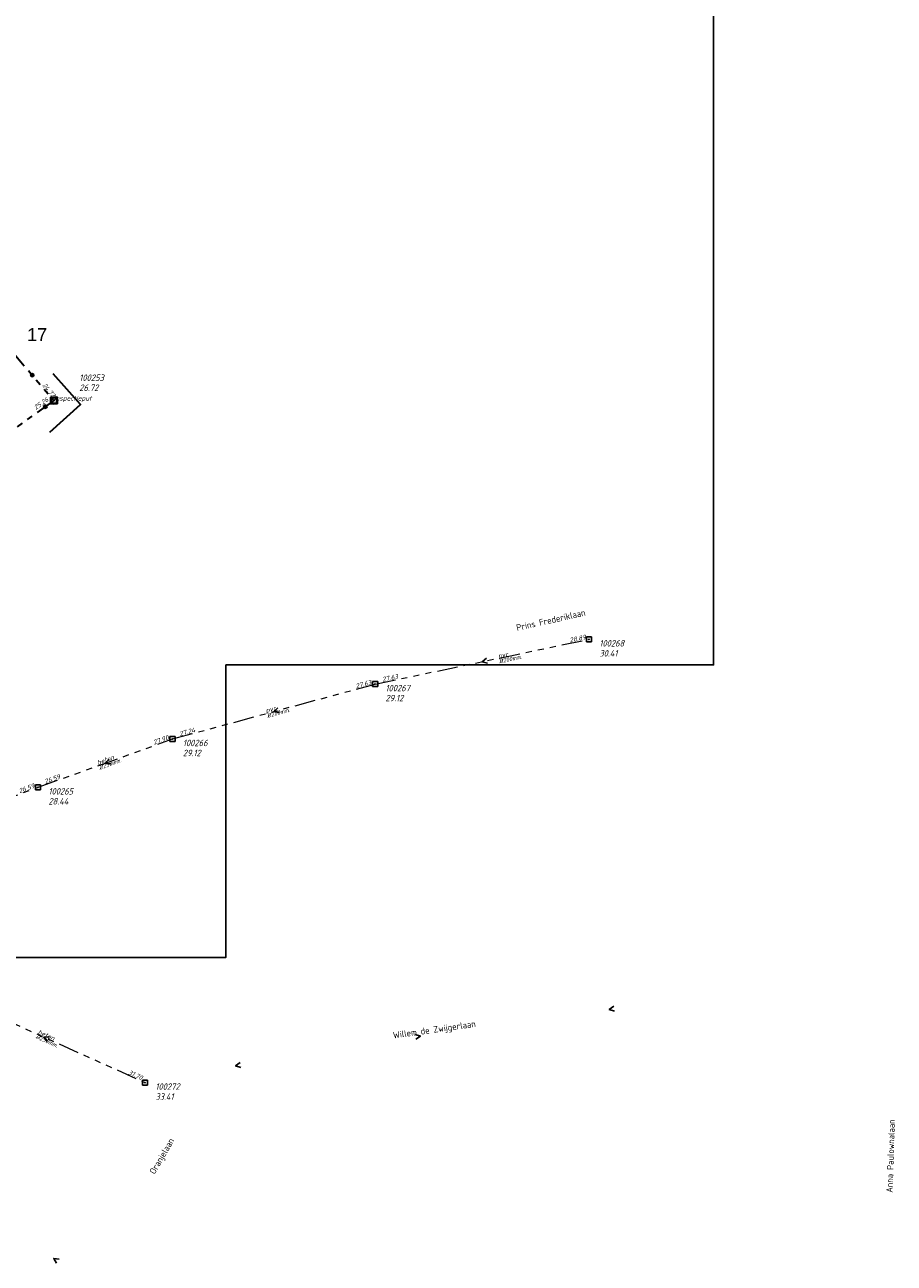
# Model space of a CAD drawing. Header units: metres. Extents: x 152202 to 157341, y 461610 to 468701.
# Tile 14 of 238: x 153228 to 153481, y 461919 to 462279. Entities that reach past the tile are written whole.
import ezdxf
from ezdxf.enums import TextEntityAlignment as Align

# ---------------------------------------------------------------- set-up
doc = ezdxf.new("R2010")
doc.units = ezdxf.units.M
doc.header["$PDMODE"] = 64
doc.header["$PDSIZE"] = 1.5
doc.linetypes.add('RI-GWA', pattern=[18.45, 6, -1.8, 1.75, -1.8, 1.75, -1.8, 1.75, -1.8])
doc.layers.get('0').update_dxf_attribs({"linetype": 'CONTINUOUS'})
doc.layers.get('DEFPOINTS').update_dxf_attribs({"linetype": 'CONTINUOUS'})
for name, color, linetype, lineweight in [('B-OI-RI-GWA-MATERIAAL-T18', 10, 'CONTINUOUS', 18), ('B-OI-RI-GWA-PUTDEKSELHOOGTE-T25', 10, 'CONTINUOUS', 25), ('B-OI-RI-GWA_BOB-T18', 10, 'CONTINUOUS', 18), ('B-OI-RI-GWA_DIAMETER-T18', 10, 'CONTINUOUS', 18), ('B-OI-RI-GWA_PUTNUMMER-T18', 10, 'CONTINUOUS', 18), ('B-OI-RI-GWA_RIOOLPUT-S', 10, 'CONTINUOUS', 25), ('B-OI-RI-GWA_TRANSPORTLEIDING-G', 10, 'RI-GWA', 18), ('B-OI-RI-STROOMRICHTING-S', 252, 'CONTINUOUS', 25), ('B-RO-OG-TOPOGRAFIE-T18', 2, 'CONTINUOUS', 18), ('N-OI-RI-GWA-PUTDEKSELHOOGTE-T25', 14, 'CONTINUOUS', 25), ('N-OI-RI-GWA_BOB-T18', 14, 'CONTINUOUS', 18), ('N-OI-RI-GWA_PUTNUMMER-T18', 14, 'CONTINUOUS', 18), ('N-OI-RI-GWA_RIOOLPUT-S', 14, 'CONTINUOUS', 25), ('N-OI-RI-GWA_TRANSPORTLEIDING-G', 14, 'RI-GWA', 35), ('N-OI-RI-T50', 130, 'CONTINUOUS', 50), ('N-OI-RI-VRIJVERVAL_HULPSTUK-S', 210, 'CONTINUOUS', 25), ('N-RO-KG-GRENS_WERK-G', 7, 'XX-WERKGRENS', 35)]:
    doc.layers.add(name, color=color, linetype=linetype, lineweight=lineweight)
doc.styles.add('ARIAL', font='arial.ttf')
doc.styles.add('NLCS-ISO-M200-T18', font='NLCS-ISO.ttf', dxfattribs={"height": 360})
doc.styles.add('NLCS-ISO-M500-T18_CURSIEF', font='NLCS-ISO.ttf', dxfattribs={"oblique": 15, "height": 0.9})
doc.styles.add('NLCS-ISO-M750-T18_CURSIEF', font='NLCS-ISO.ttf', dxfattribs={"oblique": 15, "height": 1.35})
doc.styles.add('NLCS-ISO-M750-T25_CURSIEF', font='NLCS-ISO.ttf', dxfattribs={"oblique": 15, "height": 1.875})
doc.linetypes.add('XX-WERKGRENS', pattern='A,0,[137,NLCS.SHX,S=0.1,R=0,X=-1.1,Y=-1.35],-6', length=6)

# ---------------------------------------------------------------- blocks, each defined once
blk = doc.blocks.new('ACMAP_ANN_TEMPLATE_gwa-nap-l')
at = {"style": 'NLCS-ISO-M750-T18_CURSIEF', "oblique": 15}
blk.add_attdef('gwa-nap-l', (2.3, 0.2), '', height=1.35, dxfattribs=at)
blk = doc.blocks.new('ACMAP_ANN_TEMPLATE_gwa-nap-r')
at = {"style": 'NLCS-ISO-M750-T18_CURSIEF', "oblique": 15}
blk.add_attdef('gwa-nap-r', (-5.6, 0.2), '', height=1.35, dxfattribs=at)
blk = doc.blocks.new('ACMAP_ANN_TEMPLATE_gwa-puth')
at = {"style": 'NLCS-ISO-M750-T25_CURSIEF', "oblique": 15}
blk.add_attdef('gwa-puth', (3, -5), '', height=1.88, dxfattribs=at)
blk = doc.blocks.new('ACMAP_ANN_TEMPLATE_gwa-putnr')
at = {"style": 'NLCS-ISO-M750-T25_CURSIEF', "oblique": 15}
blk.add_attdef('gwa-putnr', (3, -2.1), '', height=1.88, dxfattribs=at)
blk = doc.blocks.new('ACMAP_ANN_TEMPLATE_type knoop')
at = {"layer": 'DEFPOINTS', "style": 'NLCS-ISO-M750-T18_CURSIEF', "oblique": 15}
blk.add_attdef('type_knoop', (0, 0), '', height=1.35, dxfattribs=at)
blk = doc.blocks.new('ACMAP_ANN_TEMPLATE_gwa-diam')
at = {"style": 'NLCS-ISO-M500-T18_CURSIEF', "oblique": 15}
blk.add_attdef('gwa-diam', (-2.2, -1.3), '', height=1.2, dxfattribs=at)
blk = doc.blocks.new('ACMAP_ANN_TEMPLATE_gwa-materiaal')
at = {"style": 'NLCS-ISO-M750-T18_CURSIEF', "oblique": 15}
blk.add_attdef('gwa-mat', (-2.2, 0.2), '', height=1.35, dxfattribs=at)
blk = doc.blocks.new('SRI-HULP')
h = blk.add_hatch(color=256)
h.dxf.hatch_style = 1
h.paths.add_polyline_path([(-0.71, 0.71, 0.198912), (-1, 0, 0.198912), (-0.71, -0.71), (0, 0)])
h = blk.add_hatch(color=256)
h.dxf.hatch_style = 1
h.paths.add_polyline_path([(1, 0, 0.198912), (0.71, 0.71), (0, 0), (0.71, -0.71, 0.198912)])
for p, q in [((-0.71, 0.71), (0.71, -0.71)), ((-0.71, -0.71), (0.71, 0.71))]:
    blk.add_line(p, q)
blk.add_circle((0, 0), 1)
blk = doc.blocks.new('B-SRI-PUT_GWA-SO')
blk.add_line((-1.41, -1.41), (1.41, 1.41))
at = {"lineweight": -3, "flags": 128}
blk.add_lwpolyline([(2, -2), (2, 2), (-2, 2), (-2, -2)], close=True, dxfattribs=at)
at = {"lineweight": -3}
blk.add_circle((0, 0), 2, dxfattribs=at)

msp = doc.modelspace()

# ---------------------------------------------------------------- linework, layer by layer
at = {"layer": 'B-OI-RI-GWA_RIOOLPUT-S', "transparency": 33554623}
for p in [(153392.03, 462100.34), (153329.97, 462087.34), (153271.19, 462071.41), (153232.19, 462057.38), (153263.22, 461971.67)]:
    msp.add_point(p, dxfattribs=at)
at = {"layer": 'B-OI-RI-GWA_TRANSPORTLEIDING-G', "transparency": 33554623}
for p, q in [((153329.97, 462087.34), (153392.03, 462100.34)), ((153271.19, 462071.41), (153329.97, 462087.34)), ((153232.19, 462057.38), (153271.19, 462071.41)), ((153185.98, 462040.5), (153232.19, 462057.38)), ((153204.61, 461998.03), (153263.22, 461971.67))]:
    msp.add_line(p, q, dxfattribs=at)
at = {"layer": 'B-OI-RI-STROOMRICHTING-S', "transparency": 33554623}
for points in [[(153362.26, 462094.84), (153361, 462093.84), (153362.56, 462093.43)], [(153301.78, 462080.45), (153300.58, 462079.38), (153302.16, 462079.06)], [(153252.8, 462065.56), (153251.69, 462064.4), (153253.29, 462064.2)], [(153399.25, 461993.81), (153397.93, 461992.89), (153399.46, 461992.38)], [(153235.52, 461984.92), (153233.91, 461984.85), (153234.93, 461983.6)], [(153341.59, 461985.67), (153343.11, 461985.15), (153341.79, 461984.24)], [(153290.79, 461977.48), (153289.51, 461976.52), (153291.05, 461976.07)], [(153238.31, 461920.42), (153236.72, 461920.65), (153237.5, 461919.24)]]:
    msp.add_lwpolyline(points, dxfattribs=at)
at = {"layer": 'DEFPOINTS', "flags": 128}
msp.add_lwpolyline([(153428.175, 462374.019), (153234.15, 462374.629), (153234.15, 462623.019), (152813.175, 462623.019), (152813.175, 462008.019), (153286.694, 462008.019), (153286.694, 462092.924), (153428.175, 462092.924)], close=True, dxfattribs=at)
at = {"layer": 'N-OI-RI-GWA_RIOOLPUT-S'}
msp.add_point((153236.78, 462169.63), dxfattribs=at)
at = {"layer": 'N-OI-RI-GWA_TRANSPORTLEIDING-G'}
for p, q in [((153212.38, 462198.38), (153236.78, 462169.63)), ((153236.78, 462169.63), (153200.56, 462143.85))]:
    msp.add_line(p, q, dxfattribs=at)
at = {"layer": 'N-RO-KG-GRENS_WERK-G', "ltscale": 0.5, "flags": 128}
msp.add_lwpolyline([(153235.58, 462160.466), (153244.526, 462168.464), (153236.528, 462177.41), (153236.528, 462177.41)], dxfattribs=at)

# ---------------------------------------------------------------- block references
at = {"layer": 'B-OI-RI-GWA-MATERIAAL-T18', "transparency": 33554623}
ref = msp.add_blockref('ACMAP_ANN_TEMPLATE_gwa-materiaal', (153367.926, 462095.052), dxfattribs=dict(at, rotation=11.83094994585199))
ref.add_attrib('gwa-mat', 'pvc', (153365.732, 462094.797), dxfattribs={"layer": '0', "color": 0, "linetype": 'ByBlock', "height": 1.35, "rotation": 11.83095, "style": 'NLCS-ISO-M750-T18_CURSIEF', "oblique": 15})
ref = msp.add_blockref('ACMAP_ANN_TEMPLATE_gwa-materiaal', (153300.58, 462079.375), dxfattribs=dict(at, rotation=15.16352738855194))
ref.add_attrib('gwa-mat', 'pvc', (153298.404, 462078.993), dxfattribs={"layer": '0', "color": 0, "linetype": 'ByBlock', "height": 1.35, "rotation": 15.16353, "style": 'NLCS-ISO-M750-T18_CURSIEF', "oblique": 15})
ref = msp.add_blockref('ACMAP_ANN_TEMPLATE_gwa-materiaal', (153251.69, 462064.395), dxfattribs=dict(at, rotation=19.78586960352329))
ref.add_attrib('gwa-mat', 'beton', (153249.552, 462063.838), dxfattribs={"layer": '0', "color": 0, "linetype": 'ByBlock', "height": 1.35, "rotation": 19.78587, "style": 'NLCS-ISO-M750-T18_CURSIEF', "oblique": 15})
ref = msp.add_blockref('ACMAP_ANN_TEMPLATE_gwa-materiaal', (153233.915, 461984.85), dxfattribs=dict(at, rotation=335.784043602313))
ref.add_attrib('gwa-mat', 'beton', (153231.991, 461985.935), dxfattribs={"layer": '0', "color": 0, "linetype": 'ByBlock', "height": 1.35, "rotation": 335.78404, "style": 'NLCS-ISO-M750-T18_CURSIEF', "oblique": 15})
at = {"layer": 'B-OI-RI-GWA-PUTDEKSELHOOGTE-T25', "transparency": 33554623}
ref = msp.add_blockref('ACMAP_ANN_TEMPLATE_gwa-puth', (153392.03, 462100.34), dxfattribs=at)
ref.add_attrib('gwa-puth', '30.41', (153395.03, 462095.34), dxfattribs={"layer": '0', "color": 0, "linetype": 'ByBlock', "height": 1.875, "style": 'NLCS-ISO-M750-T25_CURSIEF', "oblique": 15})
ref = msp.add_blockref('ACMAP_ANN_TEMPLATE_gwa-puth', (153329.97, 462087.34), dxfattribs=at)
ref.add_attrib('gwa-puth', '29.12', (153332.97, 462082.34), dxfattribs={"layer": '0', "color": 0, "linetype": 'ByBlock', "height": 1.875, "style": 'NLCS-ISO-M750-T25_CURSIEF', "oblique": 15})
ref = msp.add_blockref('ACMAP_ANN_TEMPLATE_gwa-puth', (153271.19, 462071.41), dxfattribs=at)
ref.add_attrib('gwa-puth', '29.12', (153274.19, 462066.41), dxfattribs={"layer": '0', "color": 0, "linetype": 'ByBlock', "height": 1.875, "style": 'NLCS-ISO-M750-T25_CURSIEF', "oblique": 15})
ref = msp.add_blockref('ACMAP_ANN_TEMPLATE_gwa-puth', (153232.19, 462057.38), dxfattribs=at)
ref.add_attrib('gwa-puth', '28.44', (153235.19, 462052.38), dxfattribs={"layer": '0', "color": 0, "linetype": 'ByBlock', "height": 1.875, "style": 'NLCS-ISO-M750-T25_CURSIEF', "oblique": 15})
ref = msp.add_blockref('ACMAP_ANN_TEMPLATE_gwa-puth', (153263.22, 461971.67), dxfattribs=at)
ref.add_attrib('gwa-puth', '33.41', (153266.22, 461966.67), dxfattribs={"layer": '0', "color": 0, "linetype": 'ByBlock', "height": 1.875, "style": 'NLCS-ISO-M750-T25_CURSIEF', "oblique": 15})
at = {"layer": 'B-OI-RI-GWA_BOB-T18', "transparency": 33554623}
ref = msp.add_blockref('ACMAP_ANN_TEMPLATE_gwa-nap-r', (153392.03, 462100.34), dxfattribs=dict(at, rotation=11.83094994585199))
ref.add_attrib('gwa-nap-r', '28.89', (153386.508, 462099.388), dxfattribs={"layer": '0', "color": 0, "linetype": 'ByBlock', "height": 1.35, "rotation": 11.83095, "style": 'NLCS-ISO-M750-T18_CURSIEF', "oblique": 15})
ref = msp.add_blockref('ACMAP_ANN_TEMPLATE_gwa-nap-r', (153329.97, 462087.34), dxfattribs=dict(at, rotation=15.16352738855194))
ref.add_attrib('gwa-nap-r', '27.63', (153324.513, 462086.068), dxfattribs={"layer": '0', "color": 0, "linetype": 'ByBlock', "height": 1.35, "rotation": 15.16353, "style": 'NLCS-ISO-M750-T18_CURSIEF', "oblique": 15})
ref = msp.add_blockref('ACMAP_ANN_TEMPLATE_gwa-nap-l', (153329.97, 462087.34), dxfattribs=dict(at, rotation=11.83094994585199))
ref.add_attrib('gwa-nap-l', '27.63', (153332.18, 462088.007), dxfattribs={"layer": '0', "color": 0, "linetype": 'ByBlock', "height": 1.35, "rotation": 11.83095, "style": 'NLCS-ISO-M750-T18_CURSIEF', "oblique": 15})
ref = msp.add_blockref('ACMAP_ANN_TEMPLATE_gwa-nap-l', (153271.19, 462071.41), dxfattribs=dict(at, rotation=15.16352738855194))
ref.add_attrib('gwa-nap-l', '27.24', (153273.358, 462072.205), dxfattribs={"layer": '0', "color": 0, "linetype": 'ByBlock', "height": 1.35, "rotation": 15.16353, "style": 'NLCS-ISO-M750-T18_CURSIEF', "oblique": 15})
ref = msp.add_blockref('ACMAP_ANN_TEMPLATE_gwa-nap-r', (153271.19, 462071.41), dxfattribs=dict(at, rotation=19.78586960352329))
ref.add_attrib('gwa-nap-r', '27.90', (153265.853, 462069.703), dxfattribs={"layer": '0', "color": 0, "linetype": 'ByBlock', "height": 1.35, "rotation": 19.78587, "style": 'NLCS-ISO-M750-T18_CURSIEF', "oblique": 15})
ref = msp.add_blockref('ACMAP_ANN_TEMPLATE_gwa-nap-l', (153232.19, 462057.38), dxfattribs=dict(at, rotation=19.78586960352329))
ref.add_attrib('gwa-nap-l', '26.59', (153234.287, 462058.347), dxfattribs={"layer": '0', "color": 0, "linetype": 'ByBlock', "height": 1.35, "rotation": 19.78587, "style": 'NLCS-ISO-M750-T18_CURSIEF', "oblique": 15})
ref = msp.add_blockref('ACMAP_ANN_TEMPLATE_gwa-nap-r', (153232.19, 462057.38), dxfattribs=dict(at, rotation=20.06668747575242))
ref.add_attrib('gwa-nap-r', '26.59', (153226.861, 462055.646), dxfattribs={"layer": '0', "color": 0, "linetype": 'ByBlock', "height": 1.35, "rotation": 20.06669, "style": 'NLCS-ISO-M750-T18_CURSIEF', "oblique": 15})
ref = msp.add_blockref('ACMAP_ANN_TEMPLATE_gwa-nap-r', (153263.22, 461971.67), dxfattribs=dict(at, rotation=335.784043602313))
ref.add_attrib('gwa-nap-r', '31.70', (153258.195, 461974.149), dxfattribs={"layer": '0', "color": 0, "linetype": 'ByBlock', "height": 1.35, "rotation": 335.78404, "style": 'NLCS-ISO-M750-T18_CURSIEF', "oblique": 15})
at = {"layer": 'B-OI-RI-GWA_DIAMETER-T18', "transparency": 33554623}
ref = msp.add_blockref('ACMAP_ANN_TEMPLATE_gwa-diam', (153367.926, 462095.052), dxfattribs=dict(at, rotation=11.83094994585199))
ref.add_attrib('gwa-diam', '%%c200mm.', (153366.039, 462093.329), dxfattribs={"layer": '0', "color": 0, "linetype": 'ByBlock', "height": 1.2, "rotation": 11.83095, "style": 'NLCS-ISO-M500-T18_CURSIEF', "oblique": 15})
ref = msp.add_blockref('ACMAP_ANN_TEMPLATE_gwa-diam', (153300.58, 462079.375), dxfattribs=dict(at, rotation=15.16352738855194))
ref.add_attrib('gwa-diam', '%%c200mm.', (153298.797, 462077.545), dxfattribs={"layer": '0', "color": 0, "linetype": 'ByBlock', "height": 1.2, "rotation": 15.16353, "style": 'NLCS-ISO-M500-T18_CURSIEF', "oblique": 15})
ref = msp.add_blockref('ACMAP_ANN_TEMPLATE_gwa-diam', (153251.69, 462064.395), dxfattribs=dict(at, rotation=19.78586960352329))
ref.add_attrib('gwa-diam', '%%c250mm.', (153250.06, 462062.427), dxfattribs={"layer": '0', "color": 0, "linetype": 'ByBlock', "height": 1.2, "rotation": 19.78587, "style": 'NLCS-ISO-M500-T18_CURSIEF', "oblique": 15})
ref = msp.add_blockref('ACMAP_ANN_TEMPLATE_gwa-diam', (153233.915, 461984.85), dxfattribs=dict(at, rotation=335.784043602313))
ref.add_attrib('gwa-diam', '%%c250mm.', (153231.375, 461984.567), dxfattribs={"layer": '0', "color": 0, "linetype": 'ByBlock', "height": 1.2, "rotation": 335.78404, "style": 'NLCS-ISO-M500-T18_CURSIEF', "oblique": 15})
at = {"layer": 'B-OI-RI-GWA_PUTNUMMER-T18', "transparency": 33554623}
ref = msp.add_blockref('ACMAP_ANN_TEMPLATE_gwa-putnr', (153392.03, 462100.34), dxfattribs=at)
ref.add_attrib('gwa-putnr', '100268', (153395.03, 462098.24), dxfattribs={"layer": '0', "color": 0, "linetype": 'ByBlock', "height": 1.875, "style": 'NLCS-ISO-M750-T25_CURSIEF', "oblique": 15})
ref = msp.add_blockref('ACMAP_ANN_TEMPLATE_gwa-putnr', (153329.97, 462087.34), dxfattribs=at)
ref.add_attrib('gwa-putnr', '100267', (153332.97, 462085.24), dxfattribs={"layer": '0', "color": 0, "linetype": 'ByBlock', "height": 1.875, "style": 'NLCS-ISO-M750-T25_CURSIEF', "oblique": 15})
ref = msp.add_blockref('ACMAP_ANN_TEMPLATE_gwa-putnr', (153271.19, 462071.41), dxfattribs=at)
ref.add_attrib('gwa-putnr', '100266', (153274.19, 462069.31), dxfattribs={"layer": '0', "color": 0, "linetype": 'ByBlock', "height": 1.875, "style": 'NLCS-ISO-M750-T25_CURSIEF', "oblique": 15})
ref = msp.add_blockref('ACMAP_ANN_TEMPLATE_gwa-putnr', (153232.19, 462057.38), dxfattribs=at)
ref.add_attrib('gwa-putnr', '100265', (153235.19, 462055.28), dxfattribs={"layer": '0', "color": 0, "linetype": 'ByBlock', "height": 1.875, "style": 'NLCS-ISO-M750-T25_CURSIEF', "oblique": 15})
ref = msp.add_blockref('ACMAP_ANN_TEMPLATE_gwa-putnr', (153263.22, 461971.67), dxfattribs=at)
ref.add_attrib('gwa-putnr', '100272', (153266.22, 461969.57), dxfattribs={"layer": '0', "color": 0, "linetype": 'ByBlock', "height": 1.875, "style": 'NLCS-ISO-M750-T25_CURSIEF', "oblique": 15})
at = {"layer": 'DEFPOINTS'}
msp.add_blockref('ACMAP_ANN_TEMPLATE_type knoop', (153236.78, 462169.63), dxfattribs=at).add_auto_attribs({'type_knoop': 'inspectieput'})
at = {"layer": 'N-OI-RI-GWA-PUTDEKSELHOOGTE-T25'}
msp.add_blockref('ACMAP_ANN_TEMPLATE_gwa-puth', (153241.139, 462177.425), dxfattribs=at).add_auto_attribs({'gwa-puth': '26.72'})
at = {"layer": 'N-OI-RI-GWA_BOB-T18'}
for name, p, rotation, values in [('ACMAP_ANN_TEMPLATE_gwa-nap-r', (153236.78, 462169.63), 310.3211219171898, {'gwa-nap-r': '24.72'}), ('ACMAP_ANN_TEMPLATE_gwa-nap-l', (153229.791, 462165.381), 35.44179539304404, {'gwa-nap-l': '25.26'})]:
    msp.add_blockref(name, p, dxfattribs=dict(at, rotation=rotation)).add_auto_attribs(values)
at = {"layer": 'N-OI-RI-GWA_PUTNUMMER-T18'}
msp.add_blockref('ACMAP_ANN_TEMPLATE_gwa-putnr', (153241.139, 462177.425), dxfattribs=at).add_auto_attribs({'gwa-putnr': '100253'})
at = {"layer": 'N-OI-RI-GWA_RIOOLPUT-S', "xscale": 0.4999999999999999, "yscale": 0.4999999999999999, "zscale": 0.4999999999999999, "rotation": 1.68663172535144}
msp.add_blockref('B-SRI-PUT_GWA-SO', (153236.78, 462169.63), dxfattribs=at)
at = {"layer": 'N-OI-RI-VRIJVERVAL_HULPSTUK-S', "xscale": 0.5, "yscale": 0.5, "zscale": 0.5}
for p in [(153230.5, 462177.031), (153234.281, 462167.844)]:
    msp.add_blockref('SRI-HULP', p, dxfattribs=at)

# ---------------------------------------------------------------- texts
at = {"layer": 'B-RO-OG-TOPOGRAFIE-T18', "style": 'NLCS-ISO-M200-T18'}
for s, rotation, p in [('Prins Frederiklaan', 12.7, (153380.954, 462105.919)), ('Willem de Zwijgerlaan', 8.1, (153347.186, 461986.815)), ('Anna Paulownalaan', 88.2, (153479.524, 461950.363)), ('Oranjelaan', 60, (153268.323, 461950.222))]:
    msp.add_text(s, height=1.875, rotation=rotation, dxfattribs=at).set_placement(p, align=Align.MIDDLE)
at = {"layer": 'N-OI-RI-T50', "style": 'ARIAL'}
msp.add_text('17', height=3.75, dxfattribs=at).set_placement((153228.99, 462186.909))

doc.saveas('drawing.dxf')
